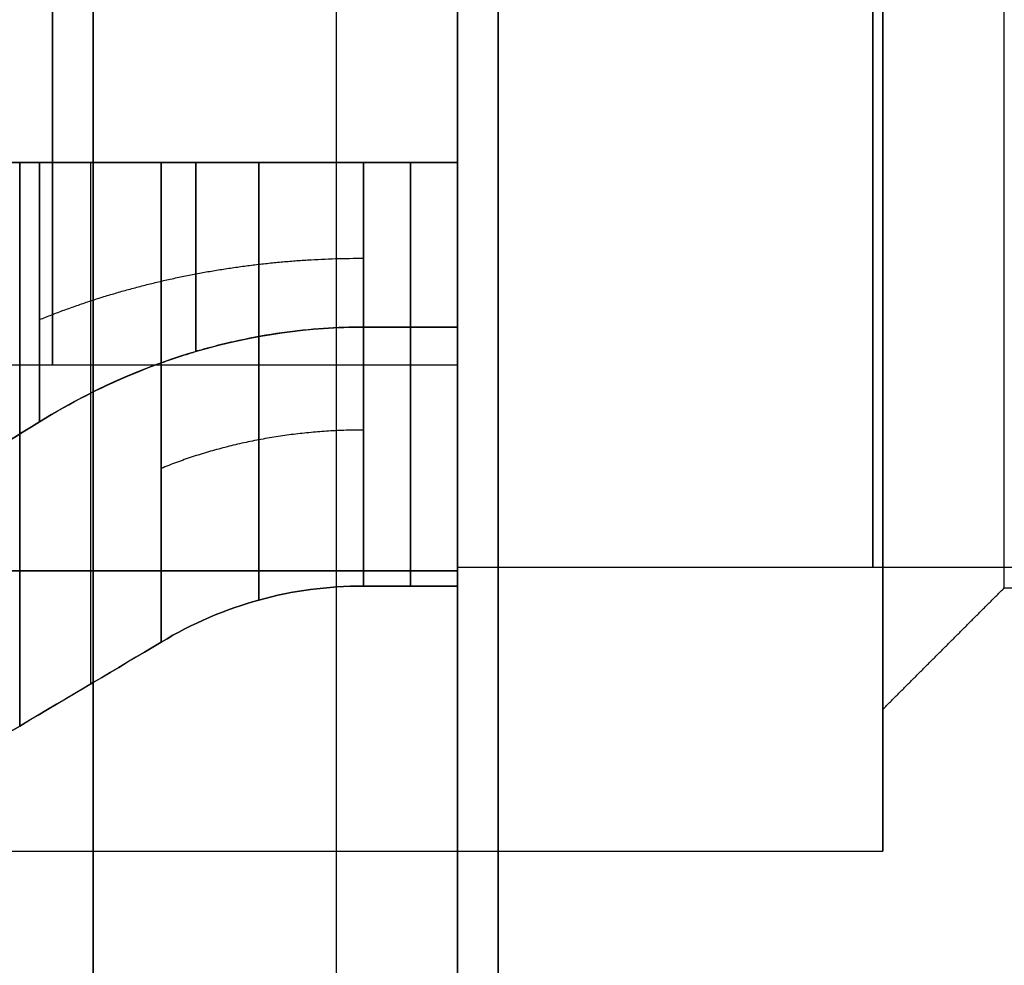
# Model space of a CAD drawing. Header units: millimetres. Extents: x -66 to 114, y 79 to 395.
# Tile 125 of 211: x 89.77 to 92.2, y 137.03 to 139.37. Entities that reach past the tile are written whole.
import ezdxf

# ---------------------------------------------------------------- set-up
doc = ezdxf.new("R2010")
doc.units = ezdxf.units.MM
doc.layers.add('Layer 01', color=7, linetype='Continuous', true_color=0x000000)

msp = doc.modelspace()

# ---------------------------------------------------------------- linework, layer by layer
at = {"layer": 'Layer 01'}
for p, q in [((89.95, 129.9733, 0.45), (89.95, 159.9733, 0.45)), ((89.95, 129.9733, -37.55), (89.95, 159.9733, -37.55)), ((90.85, 139.8133, -15.1136), (90.85, 139.0133, -15.1136)), ((90.85, 139.8133, -12.8464), (90.85, 139.0133, -12.8464)), ((90.85, 139.8133, -19.6836), (90.85, 139.0133, -19.6836)), ((90.85, 139.8133, -17.4164), (90.85, 139.0133, -17.4164)), ((90.85, 139.8133, -24.2536), (90.85, 139.0133, -24.2536)), ((90.85, 139.8133, -21.9864), (90.85, 139.0133, -21.9864)), ((90.85, 139.0133, -15.3884), (87.65, 139.0133, -15.3884)), ((90.85, 139.0133, -12.5716), (87.65, 139.0133, -12.5716)), ((90.85, 139.0133, -19.9584), (87.65, 139.0133, -19.9584)), ((90.85, 139.0133, -17.1416), (87.65, 139.0133, -17.1416)), ((90.85, 139.0133, -24.5284), (87.65, 139.0133, -24.5284)), ((90.85, 139.0133, -21.7116), (87.65, 139.0133, -21.7116)), ((90.85, 138.5133, -13.98), (90.85, 138.0133, -13.98)), ((90.85, 138.5133, -18.55), (90.85, 138.0133, -18.55)), ((90.85, 138.5133, -23.12), (90.85, 138.0133, -23.12)), ((90.85, 138.4905, -15.1625), (90.85, 138.4905, -15.0328)), ((90.85, 138.4905, -12.9272), (90.85, 138.4905, -12.7975)), ((90.85, 138.4905, -19.7325), (90.85, 138.4905, -19.6028)), ((90.85, 138.4905, -17.4972), (90.85, 138.4905, -17.3675)), ((90.85, 138.4905, -24.3025), (90.85, 138.4905, -24.1728)), ((90.85, 138.4905, -22.0672), (90.85, 138.4905, -21.9375)), ((90.85, 138.3605, -14.9028), (90.85, 138.2308, -14.9028)), ((90.85, 138.3605, -13.0572), (90.85, 138.2308, -13.0572)), ((90.85, 138.3605, -19.4728), (90.85, 138.2308, -19.4728)), ((90.85, 138.3605, -17.6272), (90.85, 138.2308, -17.6272)), ((90.85, 138.3605, -24.0428), (90.85, 138.2308, -24.0428)), ((90.85, 138.3605, -22.1972), (90.85, 138.2308, -22.1972)), ((90.85, 138.3102, -14.38), (90.85, 138.3102, -13.58)), ((90.85, 138.3102, -18.95), (90.85, 138.3102, -18.15)), ((90.85, 138.3102, -23.52), (90.85, 138.3102, -22.72)), ((87.65, 138.0049, -14.38), (90.85, 138.0049, -14.38)), ((90.85, 138.0049, -13.58), (87.65, 138.0049, -13.58)), ((87.65, 138.0049, -18.95), (90.85, 138.0049, -18.95)), ((90.85, 138.0049, -18.15), (87.65, 138.0049, -18.15)), ((87.65, 138.0049, -23.52), (90.85, 138.0049, -23.52)), ((90.85, 138.0049, -22.72), (87.65, 138.0049, -22.72)), ((91.9, 137.6633, -23.12), (91.9, 137.3133, -23.12)), ((91.9, 137.6633, -13.98), (91.9, 137.3133, -13.98)), ((91.9, 137.6633, -18.55), (91.9, 137.3133, -18.55))]:
    msp.add_line(p, q, dxfattribs=at)
at = {"layer": 'Layer 01', "extrusion": (1, 1.11114e-15, -1.98925e-17)}
msp.add_arc((144.9733, -18.55, 90.55), 12.8, 0, 175.5192, dxfattribs=at)
at = {"layer": 'Layer 01', "extrusion": (-1, -1.11342e-15, 3.82889e-17)}
msp.add_arc((-144.9733, -18.55, -90.55), 12.8, 180, 355.5192, dxfattribs=at)
at = {"layer": 'Layer 01', "extrusion": (-1, 7.67558e-19, 1.91582e-17)}
msp.add_arc((-144.9733, -18.55, -90.85), 12.5, 4.58857, 180, dxfattribs=at)
at = {"layer": 'Layer 01', "extrusion": (-1, -1.5391e-18, 3.8416e-17)}
msp.add_arc((-144.9733, -18.55, -90.85), 12.5, 180, 355.41143, dxfattribs=at)
at = {"layer": 'Layer 01', "extrusion": (1, 2.41846e-18, -5.76998e-17)}
msp.add_arc((144.9733, -18.55, 90.85), 11.95, 184.80024, 0, dxfattribs=at)
at = {"layer": 'Layer 01', "extrusion": (1, 5.94037e-16, -3.82696e-17)}
msp.add_arc((144.9733, -18.55, 90.85), 11.95, 0, 175.19976, dxfattribs=at)
at = {"layer": 'Layer 01', "extrusion": (1, 0, 0)}
for centre, radius, start, end in [((144.9733, -18.55, 89.95), 14.35, 90, 270), ((139.4133, -13.98, 91.875), 1.4, 180, 0), ((139.4133, -18.55, 91.875), 1.4, 180, 0), ((139.4133, -23.12, 91.875), 1.4, 180, 0), ((139.4133, -23.12, 91.875), 1.4, 0, 180), ((139.4133, -18.55, 91.875), 1.4, 0, 180), ((139.4133, -13.98, 91.875), 1.4, 0, 180), ((139.4133, -13.98, 89.85), 0.9, 180, 0), ((139.4133, -18.55, 89.85), 0.9, 180, 0), ((139.4133, -23.12, 89.85), 0.9, 180, 0), ((139.4133, -23.12, 89.85), 0.9, 0, 180), ((139.4133, -18.55, 89.85), 0.9, 0, 180), ((139.4133, -13.98, 89.85), 0.9, 0, 180)]:
    msp.add_arc(centre, radius, start, end, dxfattribs=at)
at = {"layer": 'Layer 01', "extrusion": (-1, -1.16588e-15, -6.61169e-17)}
msp.add_arc((-144.9733, -18.55, -90.85), 12.9, 270, 356.44449, dxfattribs=at)
at = {"layer": 'Layer 01', "extrusion": (-1, 8.28645e-18, 1.16563e-15)}
msp.add_arc((-144.9733, -18.55, -90.85), 12.9, 3.55551, 90, dxfattribs=at)
at = {"layer": 'Layer 01', "extrusion": (1, 1.28156e-15, -1.06663e-16)}
msp.add_arc((144.9733, -18.55, 90.85), 12.05, 90, 175.23969, dxfattribs=at)
at = {"layer": 'Layer 01', "extrusion": (1, -1.02041e-18, -1.10891e-18)}
msp.add_arc((144.9733, -18.55, 90.85), 12.05, 184.76031, 270, dxfattribs=at)
at = {"layer": 'Layer 01', "extrusion": (-1, -1.01795e-16, 1.00808e-31)}
msp.add_arc((-144.9733, -18.55, -90.95), 14.35, 270, 90, dxfattribs=at)
msp.add_arc((-144.9733, -18.55, -90.95), 14.35, 270, 90, dxfattribs=at)
at = {"layer": 'Layer 01', "extrusion": (-1, 0, 3.85395e-17)}
for centre, radius, start, end in [((-139.4133, -23.12, -91.9), 2.1, 0, 180), ((-139.4133, -18.55, -91.9), 2.1, 0, 180), ((-139.4133, -18.55, -91.9), 2.1, 180, 0), ((-139.4133, -23.12, -91.9), 2.1, 180, 0), ((-139.4133, -18.55, -92.2), 1.45, 0, 180), ((-139.4133, -23.12, -92.2), 1.45, 0, 180)]:
    msp.add_arc(centre, radius, start, end, dxfattribs=at)
at = {"layer": 'Layer 01', "extrusion": (-1, 3.25999e-32, 3.85395e-17)}
msp.add_arc((-139.4133, -13.98, -91.9), 2.1, 0, 180, dxfattribs=at)
at = {"layer": 'Layer 01', "extrusion": (-1, 1.63e-32, 3.85395e-17)}
msp.add_arc((-139.4133, -13.98, -91.9), 2.1, 180, 0, dxfattribs=at)
at = {"layer": 'Layer 01', "extrusion": (1, 0, -3.85395e-17)}
for centre, radius, start, end in [((139.4133, -18.55, 91.9), 1.75, 0, 180), ((139.4133, -23.12, 91.9), 1.75, 0, 180), ((139.4133, -23.12, 91.9), 1.75, 180, 0), ((139.4133, -18.55, 91.9), 1.75, 180, 0), ((139.4133, -23.12, 92.2), 1.45, 180, 0), ((139.4133, -18.55, 92.2), 1.45, 180, 0)]:
    msp.add_arc(centre, radius, start, end, dxfattribs=at)
at = {"layer": 'Layer 01', "extrusion": (1, -3.91199e-32, -3.85395e-17)}
for start, end in [(360, 180), (180, 360)]:
    msp.add_arc((139.4133, -13.98, 91.9), 1.75, start, end, dxfattribs=at)
at = {"layer": 'Layer 01', "extrusion": (-1, 4.72137e-32, 3.85395e-17)}
msp.add_arc((-139.4133, -13.98, -92.2), 1.45, 0, 180, dxfattribs=at)
at = {"layer": 'Layer 01', "extrusion": (1, -4.72137e-32, -3.85395e-17)}
msp.add_arc((139.4133, -13.98, 92.2), 1.45, 180, 360, dxfattribs=at)
at = {"layer": 'Layer 01', "extrusion": (1, -3.75898e-30, 2.82149e-16)}
msp.add_arc((139.4133, -13.98, 90.85), 1.4, 253.3985, 286.6015, dxfattribs=at)
at = {"layer": 'Layer 01', "extrusion": (1, -1.25299e-30, 2.82149e-16)}
for centre in [(139.4133, -18.55, 90.85), (139.4133, -23.12, 90.85)]:
    msp.add_arc(centre, 1.4, 253.3985, 286.6015, dxfattribs=at)
at = {"layer": 'Layer 01', "extrusion": (-1, -1.40322e-30, 1.2639e-16)}
msp.add_arc((-139.4133, -13.98, -90.85), 0.9, 243.6122, 296.3878, dxfattribs=at)
at = {"layer": 'Layer 01', "extrusion": (-1, -2.24515e-30, 1.2639e-16)}
msp.add_arc((-139.4133, -18.55, -90.85), 0.9, 243.6122, 296.3878, dxfattribs=at)
at = {"layer": 'Layer 01', "extrusion": (-1, -1.12257e-30, 1.2639e-16)}
msp.add_arc((-139.4133, -23.12, -90.85), 0.9, 243.6122, 296.3878, dxfattribs=at)
at = {"layer": 'Layer 01', "extrusion": (-1, 1.12257e-30, 1.2639e-16)}
msp.add_arc((-139.4133, -23.12, -90.85), 0.9, 63.6122, 116.3878, dxfattribs=at)
at = {"layer": 'Layer 01', "extrusion": (-1, 5.61286e-31, 1.2639e-16)}
msp.add_arc((-139.4133, -18.55, -90.85), 0.9, 63.6122, 116.3878, dxfattribs=at)
at = {"layer": 'Layer 01', "extrusion": (-1, 1.9645e-30, 1.2639e-16)}
msp.add_arc((-139.4133, -13.98, -90.85), 0.9, 63.6122, 116.3878, dxfattribs=at)
at = {"layer": 'Layer 01', "extrusion": (1, 1.25299e-30, 2.82149e-16)}
msp.add_arc((139.4133, -23.12, 90.85), 1.4, 73.3985, 106.6015, dxfattribs=at)
at = {"layer": 'Layer 01', "extrusion": (1, 0, 2.82149e-16)}
msp.add_arc((139.4133, -18.55, 90.85), 1.4, 73.3985, 106.6015, dxfattribs=at)
at = {"layer": 'Layer 01', "extrusion": (1, 1.87949e-30, 2.82149e-16)}
msp.add_arc((139.4133, -13.98, 90.85), 1.4, 73.3985, 106.6015, dxfattribs=at)
at = {"layer": 'Layer 01', "extrusion": (1, -3.72876e-12, -3.22835e-12)}
msp.add_arc((139.4133, -13.98, 89.7686), 1.8356, 192.5862, 257.4138, dxfattribs=at)
at = {"layer": 'Layer 01', "extrusion": (1, -3.21911e-12, 3.71952e-12)}
for centre in [(139.4133, -13.98, 89.7686), (139.4133, -18.55, 89.7686), (139.4133, -23.12, 89.7686)]:
    msp.add_arc(centre, 1.8356, 102.5862, 167.4138, dxfattribs=at)
at = {"layer": 'Layer 01', "extrusion": (1, -3.74724e-12, -3.24683e-12)}
for centre in [(139.4133, -18.55, 89.7686), (139.4133, -23.12, 89.7686)]:
    msp.add_arc(centre, 1.8356, 192.5862, 257.4138, dxfattribs=at)
at = {"layer": 'Layer 01', "extrusion": (-1, -9.04436e-12, -9.04436e-12)}
msp.add_arc((-139.4133, -13.98, -89.8179), 1.1144, 291.0358, 338.9642, dxfattribs=at)
at = {"layer": 'Layer 01', "extrusion": (-1, -1.75809e-11, 1.23192e-11)}
msp.add_arc((-139.4133, -13.98, -89.8179), 1.1144, 21.0358, 68.9642, dxfattribs=at)
at = {"layer": 'Layer 01', "extrusion": (-1, -9.04979e-12, -9.04979e-12)}
for centre in [(-139.4133, -18.55, -89.8179), (-139.4133, -23.12, -89.8179)]:
    msp.add_arc(centre, 1.1144, 291.0358, 338.9642, dxfattribs=at)
at = {"layer": 'Layer 01', "extrusion": (-1, -1.75974e-11, 1.23357e-11)}
for centre in [(-139.4133, -18.55, -89.8179), (-139.4133, -23.12, -89.8179)]:
    msp.add_arc(centre, 1.1144, 21.0358, 68.9642, dxfattribs=at)
at = {"layer": 'Layer 01', "extrusion": (-1, 0, 0)}
for centre, radius, start, end in [((-139.4133, -13.98, -89.9433), 1.7348, 283.3316, 346.6692), ((-139.4133, -18.55, -89.9433), 1.7348, 283.3316, 346.6692), ((-139.4133, -23.12, -89.9433), 1.7348, 283.3316, 346.6692), ((-139.4133, -13.98, -90.734), 1.5, 285.466, 344.534), ((-139.4133, -13.98, -90.734), 1.5, 15.466, 74.534), ((-139.4133, -18.55, -90.734), 1.5, 285.466, 344.534), ((-139.4133, -18.55, -90.734), 1.5, 15.466, 74.534), ((-139.4133, -23.12, -90.734), 1.5, 285.466, 344.534), ((-139.4133, -23.12, -90.734), 1.5, 15.466, 74.534)]:
    msp.add_arc(centre, radius, start, end, dxfattribs=at)
at = {"layer": 'Layer 01', "extrusion": (-1, -2.12307e-11, -1.52188e-11)}
msp.add_arc((-139.4133, -13.98, -90.1179), 1.634, 284.1701, 345.8299, dxfattribs=at)
at = {"layer": 'Layer 01', "extrusion": (-1, -1.52178e-11, 2.12417e-11)}
msp.add_arc((-139.4133, -13.98, -90.1179), 1.634, 14.1701, 75.8299, dxfattribs=at)
at = {"layer": 'Layer 01', "extrusion": (-1, -2.12361e-11, -1.52122e-11)}
for centre in [(-139.4133, -18.55, -90.1179), (-139.4133, -23.12, -90.1179)]:
    msp.add_arc(centre, 1.634, 284.1701, 345.8299, dxfattribs=at)
at = {"layer": 'Layer 01', "extrusion": (-1, -1.52243e-11, 2.12362e-11)}
for centre in [(-139.4133, -18.55, -90.1179), (-139.4133, -23.12, -90.1179)]:
    msp.add_arc(centre, 1.634, 14.1701, 75.8299, dxfattribs=at)
at = {"layer": 'Layer 01', "extrusion": (-1, -6.90507e-14, -3.4068e-14)}
for centre in [(-139.4133, -13.98, -90.6179), (-139.4133, -18.55, -90.6179), (-139.4133, -23.12, -90.6179)]:
    msp.add_arc(centre, 0.9, 296.3878, 333.6122, dxfattribs=at)
at = {"layer": 'Layer 01', "extrusion": (-1, -3.44871e-14, 6.94697e-14)}
for centre in [(-139.4133, -23.12, -90.6179), (-139.4133, -18.55, -90.6179), (-139.4133, -13.98, -90.6179)]:
    msp.add_arc(centre, 0.9, 26.3878, 63.6122, dxfattribs=at)
at = {"layer": 'Layer 01', "extrusion": (1, 5.23014e-15, 1.88202e-14)}
for centre in [(139.4133, -13.98, 90.6179), (139.4133, -18.55, 90.6179), (139.4133, -23.12, 90.6179)]:
    msp.add_arc(centre, 1.5, 195.466, 254.534, dxfattribs=at)
at = {"layer": 'Layer 01', "extrusion": (1, 1.87767e-14, -5.18669e-15)}
for centre in [(139.4133, -13.98, 90.6179), (139.4133, -18.55, 90.6179), (139.4133, -23.12, 90.6179)]:
    msp.add_arc(centre, 1.5, 105.466, 164.534, dxfattribs=at)
at = {"layer": 'Layer 01', "extrusion": (1, 3.9904e-17, 3.9904e-17)}
for centre in [(139.4133, -13.98, 90.85), (139.4133, -18.55, 90.85)]:
    msp.add_arc(centre, 1.4, 196.6015, 253.3985, dxfattribs=at)
at = {"layer": 'Layer 01', "extrusion": (1, -2.43e-16, -2.43e-16)}
msp.add_arc((139.4133, -23.12, 90.85), 1.4, 196.6015, 253.3985, dxfattribs=at)
at = {"layer": 'Layer 01', "extrusion": (1, -1.4037e-17, 1.4037e-17)}
for centre in [(139.4133, -23.12, 90.85), (139.4133, -18.55, 90.85), (139.4133, -13.98, 90.85)]:
    msp.add_arc(centre, 1.4, 106.6015, 163.3985, dxfattribs=at)
at = {"layer": 'Layer 01', "extrusion": (-1, 2.63973e-17, 2.63973e-17)}
for centre in [(-139.4133, -13.98, -90.85), (-139.4133, -18.55, -90.85), (-139.4133, -23.12, -90.85)]:
    msp.add_arc(centre, 1.5, 285.466, 344.534, dxfattribs=at)
at = {"layer": 'Layer 01', "extrusion": (-1, -4.09255e-17, 4.09255e-17)}
for centre in [(-139.4133, -13.98, -90.85), (-139.4133, -18.55, -90.85), (-139.4133, -23.12, -90.85)]:
    msp.add_arc(centre, 1.5, 15.466, 74.534, dxfattribs=at)
at = {"layer": 'Layer 01', "extrusion": (-1, 5.98039e-16, 1.40202e-16)}
msp.add_arc((-139.4133, -13.98, -90.85), 0.9, 333.6122, 360, dxfattribs=at)
at = {"layer": 'Layer 01', "extrusion": (-1, 0, 1.40202e-16)}
for centre in [(-139.4133, -18.55, -90.85), (-139.4133, -23.12, -90.85)]:
    msp.add_arc(centre, 0.9, 333.6122, 0, dxfattribs=at)
at = {"layer": 'Layer 01', "extrusion": (-1, 3.57117e-17, 7.19793e-17)}
for centre in [(-139.4133, -23.12, -90.85), (-139.4133, -18.55, -90.85)]:
    msp.add_arc(centre, 0.9, 0, 26.3878, dxfattribs=at)
at = {"layer": 'Layer 01', "extrusion": (-1, 3.42744e-16, -8.03514e-17)}
msp.add_arc((-139.4133, -13.98, -90.85), 0.9, 360, 26.3878, dxfattribs=at)
at = {"layer": 'Layer 01', "extrusion": (1, 9.20899e-16, 1.34357e-16)}
msp.add_arc((139.4133, -13.98, 90.85), 1.4, 180, 196.6015, dxfattribs=at)
at = {"layer": 'Layer 01', "extrusion": (1, -9.60957e-16, -1.40202e-16)}
msp.add_arc((139.4133, -18.55, 90.85), 1.4, 180, 196.6015, dxfattribs=at)
at = {"layer": 'Layer 01', "extrusion": (1, 0, -1.40202e-16)}
msp.add_arc((139.4133, -23.12, 90.85), 1.4, 180, 196.6015, dxfattribs=at)
at = {"layer": 'Layer 01', "extrusion": (1, 6.91475e-16, -1.00885e-16)}
for centre in [(139.4133, -23.12, 90.85), (139.4133, -18.55, 90.85), (139.4133, -13.98, 90.85)]:
    msp.add_arc(centre, 1.4, 163.3985, 180, dxfattribs=at)
at = {"layer": 'Layer 01'}
for points, degree in [([(90.95, 159.9733, 0.45), (90.95, 144.9733, 0.45), (90.95, 129.9733, 0.45)], 2), ([(90.95, 129.9733, -37.55), (90.95, 144.9733, -37.55), (90.95, 159.9733, -37.55)], 2), ([(90.95, 159.9233, -37.5), (90.95, 144.9733, -37.5), (90.95, 130.0233, -37.5)], 2), ([(90.95, 130.0233, 0.4), (90.95, 144.9733, 0.4), (90.95, 159.9233, 0.4)], 2), ([(89.4686, 139.0133, -15.2338), (89.5946, 139.0132, -15.1574), (89.7111, 139.0131, -15.0861), (89.8179, 139.0133, -15.0201)], 3), ([(89.8179, 139.0133, -12.9399), (89.7111, 139.0131, -12.8739), (89.5946, 139.0132, -12.8026), (89.4686, 139.0133, -12.7262)], 3), ([(89.4686, 139.0133, -19.8038), (89.5946, 139.0132, -19.7274), (89.7111, 139.0131, -19.6561), (89.8179, 139.0133, -19.5901)], 3), ([(89.8179, 139.0133, -17.5099), (89.7111, 139.0131, -17.4439), (89.5946, 139.0132, -17.3726), (89.4686, 139.0133, -17.2962)], 3), ([(89.4686, 139.0133, -24.3738), (89.5946, 139.0132, -24.2974), (89.7111, 139.0131, -24.2261), (89.8179, 139.0133, -24.1601)], 3), ([(89.8179, 139.0133, -22.0799), (89.7111, 139.0131, -22.0139), (89.5946, 139.0132, -21.9426), (89.4686, 139.0133, -21.8662)], 3), ([(89.7686, 139.0133, -15.7715), (89.8918, 139.0133, -15.6987), (90.0082, 139.0133, -15.6296), (90.1179, 139.0133, -15.5643)], 3), ([(89.7686, 139.0133, -20.3415), (89.8918, 139.0133, -20.2687), (90.0082, 139.0133, -20.1996), (90.1179, 139.0133, -20.1343)], 3), ([(89.7686, 139.0133, -24.9115), (89.8918, 139.0133, -24.8387), (90.0082, 139.0133, -24.7696), (90.1179, 139.0133, -24.7043)], 3), ([(90.1179, 139.0133, -12.3957), (90.0085, 139.0133, -12.3306), (89.8921, 139.0133, -12.2615), (89.7686, 139.0133, -12.1885)], 3), ([(90.1179, 139.0133, -16.9657), (90.0085, 139.0133, -16.9006), (89.8921, 139.0133, -16.8315), (89.7686, 139.0133, -16.7585)], 3), ([(90.1179, 139.0133, -21.5357), (90.0085, 139.0133, -21.4706), (89.8921, 139.0133, -21.4015), (89.7686, 139.0133, -21.3285)], 3), ([(90.6179, 139.0133, -15.4257), (90.4397, 139.0133, -15.4257), (90.2731, 139.0133, -15.4719), (90.1179, 139.0133, -15.5643)], 3), ([(90.1179, 139.0133, -12.3957), (90.2731, 139.0133, -12.4881), (90.4397, 139.0133, -12.5343), (90.6179, 139.0133, -12.5343)], 3), ([(90.6179, 139.0133, -19.9957), (90.4397, 139.0133, -19.9957), (90.2731, 139.0133, -20.0419), (90.1179, 139.0133, -20.1343)], 3), ([(90.1179, 139.0133, -16.9657), (90.2731, 139.0133, -17.0581), (90.4397, 139.0133, -17.1043), (90.6179, 139.0133, -17.1043)], 3), ([(90.6179, 139.0133, -24.5657), (90.4397, 139.0133, -24.5657), (90.2731, 139.0133, -24.6119), (90.1179, 139.0133, -24.7043)], 3), ([(90.1179, 139.0133, -21.5357), (90.2731, 139.0133, -21.6281), (90.4397, 139.0133, -21.6743), (90.6179, 139.0133, -21.6743)], 3), ([(90.85, 139.0133, -14.7862), (90.734, 139.0133, -14.7862), (90.6179, 139.0133, -14.7862)], 2), ([(90.85, 139.0133, -19.3562), (90.734, 139.0133, -19.3562), (90.6179, 139.0133, -19.3562)], 2), ([(90.85, 139.0133, -23.9262), (90.734, 139.0133, -23.9262), (90.6179, 139.0133, -23.9262)], 2), ([(90.6179, 139.0133, -22.3138), (90.734, 139.0133, -22.3138), (90.85, 139.0133, -22.3138)], 2), ([(90.6179, 139.0133, -17.7438), (90.734, 139.0133, -17.7438), (90.85, 139.0133, -17.7438)], 2), ([(90.6179, 139.0133, -13.1738), (90.734, 139.0133, -13.1738), (90.85, 139.0133, -13.1738)], 2), ([(90.6179, 139.0133, -15.4257), (90.734, 139.0133, -15.4257), (90.85, 139.0133, -15.4257)], 2), ([(90.85, 139.0133, -12.5343), (90.734, 139.0133, -12.5343), (90.6179, 139.0133, -12.5343)], 2), ([(90.6179, 139.0133, -19.9957), (90.734, 139.0133, -19.9957), (90.85, 139.0133, -19.9957)], 2), ([(90.85, 139.0133, -17.1043), (90.734, 139.0133, -17.1043), (90.6179, 139.0133, -17.1043)], 2), ([(90.6179, 139.0133, -24.5657), (90.734, 139.0133, -24.5657), (90.85, 139.0133, -24.5657)], 2), ([(90.85, 139.0133, -21.6743), (90.734, 139.0133, -21.6743), (90.6179, 139.0133, -21.6743)], 2), ([(90.85, 139.0133, -15.3216), (90.85, 139.0133, -15.0539), (90.85, 139.0133, -14.7862)], 2), ([(90.85, 139.0133, -15.3216), (90.85, 139.0133, -15.3737), (90.85, 139.0133, -15.4257)], 2), ([(90.85, 139.0133, -12.5343), (90.85, 139.0133, -12.5863), (90.85, 139.0133, -12.6384)], 2), ([(90.85, 139.0133, -19.8916), (90.85, 139.0133, -19.6239), (90.85, 139.0133, -19.3562)], 2), ([(90.85, 139.0133, -19.8916), (90.85, 139.0133, -19.9437), (90.85, 139.0133, -19.9957)], 2), ([(90.85, 139.0133, -17.1043), (90.85, 139.0133, -17.1563), (90.85, 139.0133, -17.2084)], 2), ([(90.85, 139.0133, -17.7438), (90.85, 139.0133, -17.4761), (90.85, 139.0133, -17.2084)], 2), ([(90.85, 139.0133, -24.4616), (90.85, 139.0133, -24.1939), (90.85, 139.0133, -23.9262)], 2), ([(90.85, 139.0133, -24.4616), (90.85, 139.0133, -24.5137), (90.85, 139.0133, -24.5657)], 2), ([(90.85, 139.0133, -21.6743), (90.85, 139.0133, -21.7263), (90.85, 139.0133, -21.7784)], 2), ([(90.85, 139.0133, -22.3138), (90.85, 139.0133, -22.0461), (90.85, 139.0133, -21.7784)], 2), ([(90.85, 139.0133, -13.1738), (90.85, 139.0133, -12.9061), (90.85, 139.0133, -12.6384)], 2), ([(90.6179, 138.6071, -14.38), (90.734, 138.6071, -14.38), (90.85, 138.6071, -14.38)], 2), ([(90.6179, 138.6071, -18.95), (90.734, 138.6071, -18.95), (90.85, 138.6071, -18.95)], 2), ([(90.6179, 138.6071, -23.52), (90.734, 138.6071, -23.52), (90.85, 138.6071, -23.52)], 2), ([(90.85, 138.6071, -22.72), (90.734, 138.6071, -22.72), (90.6179, 138.6071, -22.72)], 2), ([(90.85, 138.6071, -18.15), (90.734, 138.6071, -18.15), (90.6179, 138.6071, -18.15)], 2), ([(90.85, 138.6071, -13.58), (90.734, 138.6071, -13.58), (90.6179, 138.6071, -13.58)], 2), ([(90.85, 138.0717, -13.58), (90.85, 138.3394, -13.58), (90.85, 138.6071, -13.58)], 2), ([(90.85, 138.6071, -14.38), (90.85, 138.3394, -14.38), (90.85, 138.0717, -14.38)], 2), ([(90.85, 138.0717, -18.15), (90.85, 138.3394, -18.15), (90.85, 138.6071, -18.15)], 2), ([(90.85, 138.6071, -18.95), (90.85, 138.3394, -18.95), (90.85, 138.0717, -18.95)], 2), ([(90.85, 138.0717, -22.72), (90.85, 138.3394, -22.72), (90.85, 138.6071, -22.72)], 2), ([(90.85, 138.6071, -23.52), (90.85, 138.3394, -23.52), (90.85, 138.0717, -23.52)], 2), ([(90.85, 138.5133, -13.98), (89.85, 138.5133, -13.98), (88.85, 138.5133, -13.98)], 2), ([(90.85, 138.5133, -18.55), (89.85, 138.5133, -18.55), (88.85, 138.5133, -18.55)], 2), ([(90.85, 138.5133, -23.12), (89.85, 138.5133, -23.12), (88.85, 138.5133, -23.12)], 2), ([(89.8179, 138.3732, -14.38), (89.7111, 138.3072, -14.3802), (89.5946, 138.236, -14.3802), (89.4686, 138.1596, -14.38)], 3), ([(89.4686, 138.1596, -13.58), (89.5946, 138.236, -13.5798), (89.7111, 138.3072, -13.5798), (89.8179, 138.3732, -13.58)], 3), ([(89.8179, 138.3732, -18.95), (89.7111, 138.3072, -18.9502), (89.5946, 138.236, -18.9502), (89.4686, 138.1596, -18.95)], 3), ([(89.4686, 138.1596, -18.15), (89.5946, 138.236, -18.1498), (89.7111, 138.3072, -18.1498), (89.8179, 138.3732, -18.15)], 3), ([(89.8179, 138.3732, -23.52), (89.7111, 138.3072, -23.5202), (89.5946, 138.236, -23.5202), (89.4686, 138.1596, -23.52)], 3), ([(89.4686, 138.1596, -22.72), (89.5946, 138.236, -22.7198), (89.7111, 138.3072, -22.7198), (89.8179, 138.3732, -22.72)], 3), ([(90.85, 137.9676, -14.38), (90.85, 138.0197, -14.38), (90.85, 138.0717, -14.38)], 2), ([(90.85, 138.0717, -13.58), (90.85, 138.0197, -13.58), (90.85, 137.9676, -13.58)], 2), ([(90.85, 137.9676, -18.95), (90.85, 138.0197, -18.95), (90.85, 138.0717, -18.95)], 2), ([(90.85, 138.0717, -18.15), (90.85, 138.0197, -18.15), (90.85, 137.9676, -18.15)], 2), ([(90.85, 137.9676, -23.52), (90.85, 138.0197, -23.52), (90.85, 138.0717, -23.52)], 2), ([(90.85, 138.0717, -22.72), (90.85, 138.0197, -22.72), (90.85, 137.9676, -22.72)], 2), ([(92.9, 138.0133, -13.98), (91.875, 138.0133, -13.98), (90.85, 138.0133, -13.98)], 2), ([(92.9, 138.0133, -18.55), (91.875, 138.0133, -18.55), (90.85, 138.0133, -18.55)], 2), ([(92.9, 138.0133, -23.12), (91.875, 138.0133, -23.12), (90.85, 138.0133, -23.12)], 2), ([(90.1179, 137.8291, -14.38), (90.2731, 137.9215, -14.38), (90.4397, 137.9676, -14.38), (90.6179, 137.9676, -14.38)], 3), ([(90.6179, 137.9676, -13.58), (90.4397, 137.9676, -13.58), (90.2731, 137.9215, -13.58), (90.1179, 137.8291, -13.58)], 3), ([(90.1179, 137.8291, -18.95), (90.2731, 137.9215, -18.95), (90.4397, 137.9676, -18.95), (90.6179, 137.9676, -18.95)], 3), ([(90.6179, 137.9676, -18.15), (90.4397, 137.9676, -18.15), (90.2731, 137.9215, -18.15), (90.1179, 137.8291, -18.15)], 3), ([(90.1179, 137.8291, -23.52), (90.2731, 137.9215, -23.52), (90.4397, 137.9676, -23.52), (90.6179, 137.9676, -23.52)], 3), ([(90.6179, 137.9676, -22.72), (90.4397, 137.9676, -22.72), (90.2731, 137.9215, -22.72), (90.1179, 137.8291, -22.72)], 3), ([(90.85, 137.9676, -14.38), (90.734, 137.9676, -14.38), (90.6179, 137.9676, -14.38)], 2), ([(90.6179, 137.9676, -13.58), (90.734, 137.9676, -13.58), (90.85, 137.9676, -13.58)], 2), ([(90.85, 137.9676, -18.95), (90.734, 137.9676, -18.95), (90.6179, 137.9676, -18.95)], 2), ([(90.6179, 137.9676, -18.15), (90.734, 137.9676, -18.15), (90.85, 137.9676, -18.15)], 2), ([(90.85, 137.9676, -23.52), (90.734, 137.9676, -23.52), (90.6179, 137.9676, -23.52)], 2), ([(90.6179, 137.9676, -22.72), (90.734, 137.9676, -22.72), (90.85, 137.9676, -22.72)], 2), ([(91.9, 137.6633, -18.55), (92.05, 137.8133, -18.55), (92.2, 137.9633, -18.55)], 2), ([(91.9, 137.6633, -13.98), (92.05, 137.8133, -13.98), (92.2, 137.9633, -13.98)], 2), ([(91.9, 137.6633, -23.12), (92.05, 137.8133, -23.12), (92.2, 137.9633, -23.12)], 2), ([(92.2, 137.9633, -18.55), (92.75, 137.9633, -18.55), (93.3, 137.9633, -18.55)], 2), ([(92.2, 137.9633, -13.98), (92.75, 137.9633, -13.98), (93.3, 137.9633, -13.98)], 2), ([(92.2, 137.9633, -23.12), (92.75, 137.9633, -23.12), (93.3, 137.9633, -23.12)], 2), ([(89.7686, 137.6218, -13.58), (89.8918, 137.6947, -13.58), (90.0082, 137.7638, -13.58), (90.1179, 137.8291, -13.58)], 3), ([(89.7686, 137.6218, -18.15), (89.8918, 137.6947, -18.15), (90.0082, 137.7638, -18.15), (90.1179, 137.8291, -18.15)], 3), ([(89.7686, 137.6218, -22.72), (89.8918, 137.6947, -22.72), (90.0082, 137.7638, -22.72), (90.1179, 137.8291, -22.72)], 3), ([(90.1179, 137.8291, -14.38), (90.0085, 137.7639, -14.38), (89.8921, 137.6948, -14.38), (89.7686, 137.6218, -14.38)], 3), ([(90.1179, 137.8291, -18.95), (90.0085, 137.7639, -18.95), (89.8921, 137.6948, -18.95), (89.7686, 137.6218, -18.95)], 3), ([(90.1179, 137.8291, -23.52), (90.0085, 137.7639, -23.52), (89.8921, 137.6948, -23.52), (89.7686, 137.6218, -23.52)], 3), ([(87.05, 137.3133, -23.12), (89.475, 137.3133, -23.12), (91.9, 137.3133, -23.12)], 2), ([(87.05, 137.3133, -13.98), (89.475, 137.3133, -13.98), (91.9, 137.3133, -13.98)], 2), ([(87.05, 137.3133, -18.55), (89.475, 137.3133, -18.55), (91.9, 137.3133, -18.55)], 2)]:
    msp.add_open_spline(points, degree=degree, dxfattribs=at)
for points, knots in [([(88.9686, 139.0133, -15.9906), (89.1166, 139.0133, -15.9906), (89.2621, 139.0134, -15.9693), (89.5327, 139.0134, -15.8925), (89.6577, 139.0133, -15.8371), (89.7686, 139.0133, -15.7715)], [0, 0, 0, 0, 0.4209515, 0.4209515, 0.8419029, 0.8419029, 0.8419029, 0.8419029]), ([(89.7686, 139.0133, -12.1885), (89.6577, 139.0133, -12.1229), (89.5327, 139.0134, -12.0675), (89.2621, 139.0134, -11.9907), (89.1166, 139.0133, -11.9694), (88.9686, 139.0133, -11.9694)], [0, 0, 0, 0, 0.4209515, 0.4209515, 0.8419029, 0.8419029, 0.8419029, 0.8419029]), ([(88.9686, 139.0133, -20.5606), (89.1166, 139.0133, -20.5606), (89.2621, 139.0134, -20.5393), (89.5327, 139.0134, -20.4625), (89.6577, 139.0133, -20.4071), (89.7686, 139.0133, -20.3415)], [0, 0, 0, 0, 0.4209515, 0.4209515, 0.8419029, 0.8419029, 0.8419029, 0.8419029]), ([(89.7686, 139.0133, -16.7585), (89.6577, 139.0133, -16.6929), (89.5327, 139.0134, -16.6375), (89.2621, 139.0134, -16.5607), (89.1166, 139.0133, -16.5394), (88.9686, 139.0133, -16.5394)], [0, 0, 0, 0, 0.4209515, 0.4209515, 0.8419029, 0.8419029, 0.8419029, 0.8419029]), ([(88.9686, 139.0133, -25.1306), (89.1166, 139.0133, -25.1306), (89.2621, 139.0134, -25.1093), (89.5327, 139.0134, -25.0325), (89.6577, 139.0133, -24.9771), (89.7686, 139.0133, -24.9115)], [0, 0, 0, 0, 0.4209515, 0.4209515, 0.8419029, 0.8419029, 0.8419029, 0.8419029]), ([(89.7686, 139.0133, -21.3285), (89.6577, 139.0133, -21.2629), (89.5327, 139.0134, -21.2075), (89.2621, 139.0134, -21.1307), (89.1166, 139.0133, -21.1094), (88.9686, 139.0133, -21.1094)], [0, 0, 0, 0, 0.4209515, 0.4209515, 0.8419029, 0.8419029, 0.8419029, 0.8419029]), ([(89.8179, 139.0133, -12.9399), (89.8966, 139.0133, -12.9885), (89.9703, 139.0136, -13.025), (90.0679, 139.0136, -13.0665), (90.0984, 139.0135, -13.0782), (90.1404, 139.0134, -13.0931), (90.1606, 139.0134, -13.1), (90.1825, 139.0133, -13.1069), (90.1915, 139.0133, -13.1096), (90.1974, 139.0133, -13.1114), (90.1987, 139.0133, -13.1118), (90.3479, 139.0133, -13.1559), (90.4887, 139.0133, -13.1738), (90.6179, 139.0133, -13.1738)], [0, 0, 0, 0, 0.2114954, 0.2114954, 0.3172432, 0.3172432, 0.370117, 0.396554, 0.4097724, 0.4097724, 0.4229909, 0.4229909, 0.8459818, 0.8459818, 0.8459818, 0.8459818]), ([(89.8179, 139.0133, -17.5099), (89.8966, 139.0133, -17.5585), (89.9703, 139.0136, -17.595), (90.0679, 139.0136, -17.6365), (90.0984, 139.0135, -17.6482), (90.1404, 139.0134, -17.6631), (90.1606, 139.0134, -17.67), (90.1825, 139.0133, -17.6769), (90.1915, 139.0133, -17.6796), (90.1974, 139.0133, -17.6814), (90.1987, 139.0133, -17.6818), (90.3479, 139.0133, -17.7259), (90.4887, 139.0133, -17.7438), (90.6179, 139.0133, -17.7438)], [0, 0, 0, 0, 0.2114954, 0.2114954, 0.3172432, 0.3172432, 0.370117, 0.396554, 0.4097724, 0.4097724, 0.4229909, 0.4229909, 0.8459818, 0.8459818, 0.8459818, 0.8459818]), ([(89.8179, 139.0133, -22.0799), (89.8966, 139.0133, -22.1285), (89.9703, 139.0136, -22.165), (90.0679, 139.0136, -22.2065), (90.0984, 139.0135, -22.2182), (90.1404, 139.0134, -22.2331), (90.1606, 139.0134, -22.24), (90.1825, 139.0133, -22.2469), (90.1915, 139.0133, -22.2496), (90.1974, 139.0133, -22.2514), (90.1987, 139.0133, -22.2518), (90.3479, 139.0133, -22.2959), (90.4887, 139.0133, -22.3138), (90.6179, 139.0133, -22.3138)], [0, 0, 0, 0, 0.2114954, 0.2114954, 0.3172432, 0.3172432, 0.370117, 0.396554, 0.4097724, 0.4097724, 0.4229909, 0.4229909, 0.8459818, 0.8459818, 0.8459818, 0.8459818]), ([(90.6179, 139.0133, -14.7862), (90.5532, 139.0133, -14.7862), (90.4856, 139.0135, -14.7907), (90.3811, 139.0135, -14.8055), (90.3458, 139.0134, -14.8118), (90.2922, 139.0134, -14.8234), (90.2653, 139.0134, -14.8297), (90.2337, 139.0133, -14.8381), (90.2201, 139.0133, -14.842), (90.211, 139.0133, -14.8446), (90.2048, 139.0133, -14.8464), (90.1099, 139.0133, -14.8745), (89.9748, 139.0133, -14.9231), (89.8179, 139.0133, -15.0201)], [-0.8461044, -0.8461044, -0.8461044, -0.8461044, -0.6345783, -0.6345783, -0.5288153, -0.5288153, -0.4759337, -0.449493, -0.4362726, -0.4362726, -0.4230522, -0.4230522, 0, 0, 0, 0]), ([(90.6179, 139.0133, -19.3562), (90.5532, 139.0133, -19.3562), (90.4856, 139.0135, -19.3607), (90.3811, 139.0135, -19.3755), (90.3458, 139.0134, -19.3818), (90.2922, 139.0134, -19.3934), (90.2653, 139.0134, -19.3997), (90.2337, 139.0133, -19.4081), (90.2201, 139.0133, -19.412), (90.211, 139.0133, -19.4146), (90.2048, 139.0133, -19.4164), (90.1099, 139.0133, -19.4445), (89.9748, 139.0133, -19.4931), (89.8179, 139.0133, -19.5901)], [-0.8461044, -0.8461044, -0.8461044, -0.8461044, -0.6345783, -0.6345783, -0.5288153, -0.5288153, -0.4759337, -0.449493, -0.4362726, -0.4362726, -0.4230522, -0.4230522, 0, 0, 0, 0]), ([(90.6179, 139.0133, -23.9262), (90.5532, 139.0133, -23.9262), (90.4856, 139.0135, -23.9307), (90.3811, 139.0135, -23.9455), (90.3458, 139.0134, -23.9518), (90.2922, 139.0134, -23.9634), (90.2653, 139.0134, -23.9697), (90.2337, 139.0133, -23.9781), (90.2201, 139.0133, -23.982), (90.211, 139.0133, -23.9846), (90.2048, 139.0133, -23.9864), (90.1099, 139.0133, -24.0145), (89.9748, 139.0133, -24.0631), (89.8179, 139.0133, -24.1601)], [-0.8461044, -0.8461044, -0.8461044, -0.8461044, -0.6345783, -0.6345783, -0.5288153, -0.5288153, -0.4759337, -0.449493, -0.4362726, -0.4362726, -0.4230522, -0.4230522, 0, 0, 0, 0]), ([(89.8179, 138.3732, -14.38), (89.8965, 138.4218, -14.38), (89.9702, 138.4582, -14.3797), (90.0678, 138.4998, -14.3798), (90.0982, 138.5115, -14.3798), (90.1402, 138.5264, -14.3799), (90.1604, 138.5332, -14.3799), (90.1822, 138.5401, -14.38), (90.1913, 138.5429, -14.38), (90.1972, 138.5447, -14.38), (90.1985, 138.5451, -14.38), (90.3478, 138.5892, -14.38), (90.4886, 138.6071, -14.38), (90.6179, 138.6071, -14.38)], [0, 0, 0, 0, 0.211496, 0.211496, 0.317244, 0.317244, 0.370118, 0.396555, 0.4097735, 0.4097735, 0.422992, 0.422992, 0.8459839, 0.8459839, 0.8459839, 0.8459839]), ([(89.8179, 138.3732, -18.95), (89.8965, 138.4218, -18.95), (89.9702, 138.4582, -18.9497), (90.0678, 138.4998, -18.9498), (90.0982, 138.5115, -18.9498), (90.1402, 138.5264, -18.9499), (90.1604, 138.5332, -18.9499), (90.1822, 138.5401, -18.95), (90.1913, 138.5429, -18.95), (90.1972, 138.5447, -18.95), (90.1985, 138.5451, -18.95), (90.3478, 138.5892, -18.95), (90.4886, 138.6071, -18.95), (90.6179, 138.6071, -18.95)], [0, 0, 0, 0, 0.211496, 0.211496, 0.317244, 0.317244, 0.370118, 0.396555, 0.4097735, 0.4097735, 0.422992, 0.422992, 0.8459839, 0.8459839, 0.8459839, 0.8459839]), ([(89.8179, 138.3732, -23.52), (89.8965, 138.4218, -23.52), (89.9702, 138.4582, -23.5197), (90.0678, 138.4998, -23.5198), (90.0982, 138.5115, -23.5198), (90.1402, 138.5264, -23.5199), (90.1604, 138.5332, -23.5199), (90.1822, 138.5401, -23.52), (90.1913, 138.5429, -23.52), (90.1972, 138.5447, -23.52), (90.1985, 138.5451, -23.52), (90.3478, 138.5892, -23.52), (90.4886, 138.6071, -23.52), (90.6179, 138.6071, -23.52)], [0, 0, 0, 0, 0.211496, 0.211496, 0.317244, 0.317244, 0.370118, 0.396555, 0.4097735, 0.4097735, 0.422992, 0.422992, 0.8459839, 0.8459839, 0.8459839, 0.8459839]), ([(90.6179, 138.6071, -13.58), (90.5532, 138.6071, -13.58), (90.4856, 138.6026, -13.5801), (90.3811, 138.5878, -13.5801), (90.3458, 138.5816, -13.5801), (90.2922, 138.5699, -13.5801), (90.2653, 138.5636, -13.58), (90.2337, 138.5552, -13.58), (90.2201, 138.5514, -13.58), (90.211, 138.5488, -13.58), (90.2048, 138.547, -13.58), (90.1099, 138.5188, -13.58), (89.9748, 138.4702, -13.58), (89.8179, 138.3732, -13.58)], [-0.8461044, -0.8461044, -0.8461044, -0.8461044, -0.6345783, -0.6345783, -0.5288153, -0.5288153, -0.4759337, -0.449493, -0.4362726, -0.4362726, -0.4230522, -0.4230522, 0, 0, 0, 0]), ([(90.6179, 138.6071, -18.15), (90.5532, 138.6071, -18.15), (90.4856, 138.6026, -18.1501), (90.3811, 138.5878, -18.1501), (90.3458, 138.5816, -18.1501), (90.2922, 138.5699, -18.1501), (90.2653, 138.5636, -18.15), (90.2337, 138.5552, -18.15), (90.2201, 138.5514, -18.15), (90.211, 138.5488, -18.15), (90.2048, 138.547, -18.15), (90.1099, 138.5188, -18.15), (89.9748, 138.4702, -18.15), (89.8179, 138.3732, -18.15)], [-0.8461044, -0.8461044, -0.8461044, -0.8461044, -0.6345783, -0.6345783, -0.5288153, -0.5288153, -0.4759337, -0.449493, -0.4362726, -0.4362726, -0.4230522, -0.4230522, 0, 0, 0, 0]), ([(90.6179, 138.6071, -22.72), (90.5532, 138.6071, -22.72), (90.4856, 138.6026, -22.7201), (90.3811, 138.5878, -22.7201), (90.3458, 138.5816, -22.7201), (90.2922, 138.5699, -22.7201), (90.2653, 138.5636, -22.72), (90.2337, 138.5552, -22.72), (90.2201, 138.5514, -22.72), (90.211, 138.5488, -22.72), (90.2048, 138.547, -22.72), (90.1099, 138.5188, -22.72), (89.9748, 138.4702, -22.72), (89.8179, 138.3732, -22.72)], [-0.8461044, -0.8461044, -0.8461044, -0.8461044, -0.6345783, -0.6345783, -0.5288153, -0.5288153, -0.4759337, -0.449493, -0.4362726, -0.4362726, -0.4230522, -0.4230522, 0, 0, 0, 0]), ([(89.7686, 137.6218, -14.38), (89.6577, 137.5562, -14.38), (89.5327, 137.5008, -14.3799), (89.2621, 137.424, -14.3799), (89.1166, 137.4027, -14.38), (88.9686, 137.4027, -14.38)], [0, 0, 0, 0, 0.4209515, 0.4209515, 0.8419029, 0.8419029, 0.8419029, 0.8419029]), ([(88.9686, 137.4027, -13.58), (89.1166, 137.4027, -13.58), (89.2621, 137.424, -13.5801), (89.5327, 137.5008, -13.5801), (89.6577, 137.5562, -13.58), (89.7686, 137.6218, -13.58)], [0, 0, 0, 0, 0.4209515, 0.4209515, 0.8419029, 0.8419029, 0.8419029, 0.8419029]), ([(89.7686, 137.6218, -18.95), (89.6577, 137.5562, -18.95), (89.5327, 137.5008, -18.9499), (89.2621, 137.424, -18.9499), (89.1166, 137.4027, -18.95), (88.9686, 137.4027, -18.95)], [0, 0, 0, 0, 0.4209515, 0.4209515, 0.8419029, 0.8419029, 0.8419029, 0.8419029]), ([(88.9686, 137.4027, -18.15), (89.1166, 137.4027, -18.15), (89.2621, 137.424, -18.1501), (89.5327, 137.5008, -18.1501), (89.6577, 137.5562, -18.15), (89.7686, 137.6218, -18.15)], [0, 0, 0, 0, 0.4209515, 0.4209515, 0.8419029, 0.8419029, 0.8419029, 0.8419029]), ([(89.7686, 137.6218, -23.52), (89.6577, 137.5562, -23.52), (89.5327, 137.5008, -23.5199), (89.2621, 137.424, -23.5199), (89.1166, 137.4027, -23.52), (88.9686, 137.4027, -23.52)], [0, 0, 0, 0, 0.4209515, 0.4209515, 0.8419029, 0.8419029, 0.8419029, 0.8419029]), ([(88.9686, 137.4027, -22.72), (89.1166, 137.4027, -22.72), (89.2621, 137.424, -22.7201), (89.5327, 137.5008, -22.7201), (89.6577, 137.5562, -22.72), (89.7686, 137.6218, -22.72)], [0, 0, 0, 0, 0.4209515, 0.4209515, 0.8419029, 0.8419029, 0.8419029, 0.8419029])]:
    msp.add_open_spline(points, degree=3, knots=knots, dxfattribs=at)
for points, weights in [([(90.2038, 138.5467, -14.38), (90.2038, 138.6428, -14.5883), (90.2038, 138.805, -14.7505), (90.2038, 139.0133, -14.8467)], [0.969476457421, 0.929626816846, 0.929626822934, 0.969476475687]), ([(90.2038, 139.0133, -13.1133), (90.2038, 138.805, -13.2095), (90.2038, 138.6428, -13.3717), (90.2038, 138.5467, -13.58)], [0.969476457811, 0.929626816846, 0.929626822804, 0.969476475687]), ([(90.2038, 138.5467, -18.95), (90.2038, 138.6428, -19.1583), (90.2038, 138.805, -19.3205), (90.2038, 139.0133, -19.4167)], [0.969476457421, 0.929626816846, 0.929626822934, 0.969476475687]), ([(90.2038, 139.0133, -17.6833), (90.2038, 138.805, -17.7795), (90.2038, 138.6428, -17.9417), (90.2038, 138.5467, -18.15)], [0.969476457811, 0.929626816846, 0.929626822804, 0.969476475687]), ([(90.2038, 138.5467, -23.52), (90.2038, 138.6428, -23.7283), (90.2038, 138.805, -23.8905), (90.2038, 139.0133, -23.9867)], [0.969476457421, 0.929626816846, 0.929626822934, 0.969476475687]), ([(90.2038, 139.0133, -22.2533), (90.2038, 138.805, -22.3495), (90.2038, 138.6428, -22.5117), (90.2038, 138.5467, -22.72)], [0.969476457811, 0.929626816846, 0.929626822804, 0.969476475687]), ([(90.3591, 139.0132, -15.461), (90.3591, 138.4735, -15.3151), (90.3591, 138.0782, -14.9198), (90.3591, 137.9324, -14.3801)], [0.976801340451, 0.89023670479, 0.89023670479, 0.976801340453]), ([(90.3591, 137.9324, -13.5799), (90.3591, 138.0782, -13.0402), (90.3591, 138.4735, -12.6449), (90.3591, 139.0132, -12.499)], [0.976801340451, 0.89023670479, 0.89023670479, 0.976801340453]), ([(90.3591, 139.0132, -20.031), (90.3591, 138.4735, -19.8851), (90.3591, 138.0782, -19.4898), (90.3591, 137.9324, -18.9501)], [0.976801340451, 0.89023670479, 0.89023670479, 0.976801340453]), ([(90.3591, 137.9324, -18.1499), (90.3591, 138.0782, -17.6102), (90.3591, 138.4735, -17.2149), (90.3591, 139.0132, -17.069)], [0.976801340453, 0.89023670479, 0.89023670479, 0.976801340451]), ([(90.3591, 139.0132, -24.601), (90.3591, 138.4735, -24.4551), (90.3591, 138.0782, -24.0598), (90.3591, 137.9324, -23.5201)], [0.976801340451, 0.89023670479, 0.89023670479, 0.976801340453]), ([(90.3591, 137.9324, -22.7199), (90.3591, 138.0782, -22.1802), (90.3591, 138.4735, -21.7849), (90.3591, 139.0132, -21.639)], [0.976801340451, 0.89023670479, 0.89023670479, 0.976801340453]), ([(89.8179, 138.6254, -14.768), (90.0626, 138.7252, -14.6681), (90.3354, 138.7769, -14.6164), (90.6179, 138.7769, -14.6164)], [0.955874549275, 0.934160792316, 0.934160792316, 0.955874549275]), ([(89.8179, 138.6254, -13.192), (90.0626, 138.7252, -13.2919), (90.3354, 138.7769, -13.3436), (90.6179, 138.7769, -13.3436)], [0.955874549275, 0.934160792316, 0.934160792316, 0.955874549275]), ([(89.8179, 138.6254, -19.338), (90.0626, 138.7252, -19.2381), (90.3354, 138.7769, -19.1864), (90.6179, 138.7769, -19.1864)], [0.955874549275, 0.934160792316, 0.934160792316, 0.955874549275]), ([(89.8179, 138.6254, -17.762), (90.0626, 138.7252, -17.8619), (90.3354, 138.7769, -17.9136), (90.6179, 138.7769, -17.9136)], [0.955874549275, 0.934160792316, 0.934160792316, 0.955874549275]), ([(89.8179, 138.6254, -23.908), (90.0626, 138.7252, -23.8081), (90.3354, 138.7769, -23.7564), (90.6179, 138.7769, -23.7564)], [0.955874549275, 0.934160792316, 0.934160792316, 0.955874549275]), ([(89.8179, 138.6254, -22.332), (90.0626, 138.7252, -22.4319), (90.3354, 138.7769, -22.4836), (90.6179, 138.7769, -22.4836)], [0.955874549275, 0.934160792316, 0.934160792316, 0.955874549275]), ([(90.6179, 138.3527, -15.0407), (90.4414, 138.3527, -15.0407), (90.2708, 138.3204, -15.073), (90.1179, 138.2579, -15.1354)], [0.927682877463, 0.906609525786, 0.906609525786, 0.927682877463]), ([(90.6179, 138.3527, -12.9193), (90.4414, 138.3527, -12.9193), (90.2708, 138.3204, -12.887), (90.1179, 138.2579, -12.8246)], [0.927682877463, 0.906609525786, 0.906609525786, 0.927682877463]), ([(90.6179, 138.3527, -19.6107), (90.4414, 138.3527, -19.6107), (90.2708, 138.3204, -19.643), (90.1179, 138.2579, -19.7054)], [0.927682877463, 0.906609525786, 0.906609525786, 0.927682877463]), ([(90.6179, 138.3527, -17.4893), (90.4414, 138.3527, -17.4893), (90.2708, 138.3204, -17.457), (90.1179, 138.2579, -17.3946)], [0.927682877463, 0.906609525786, 0.906609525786, 0.927682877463]), ([(90.6179, 138.3527, -24.1807), (90.4414, 138.3527, -24.1807), (90.2708, 138.3204, -24.213), (90.1179, 138.2579, -24.2754)], [0.927682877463, 0.906609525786, 0.906609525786, 0.927682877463]), ([(90.6179, 138.3527, -22.0593), (90.4414, 138.3527, -22.0593), (90.2708, 138.3204, -22.027), (90.1179, 138.2579, -21.9646)], [0.927682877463, 0.906609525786, 0.906609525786, 0.927682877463])]:
    msp.add_rational_spline(points, weights, degree=3, dxfattribs=at)

doc.saveas('drawing.dxf')
